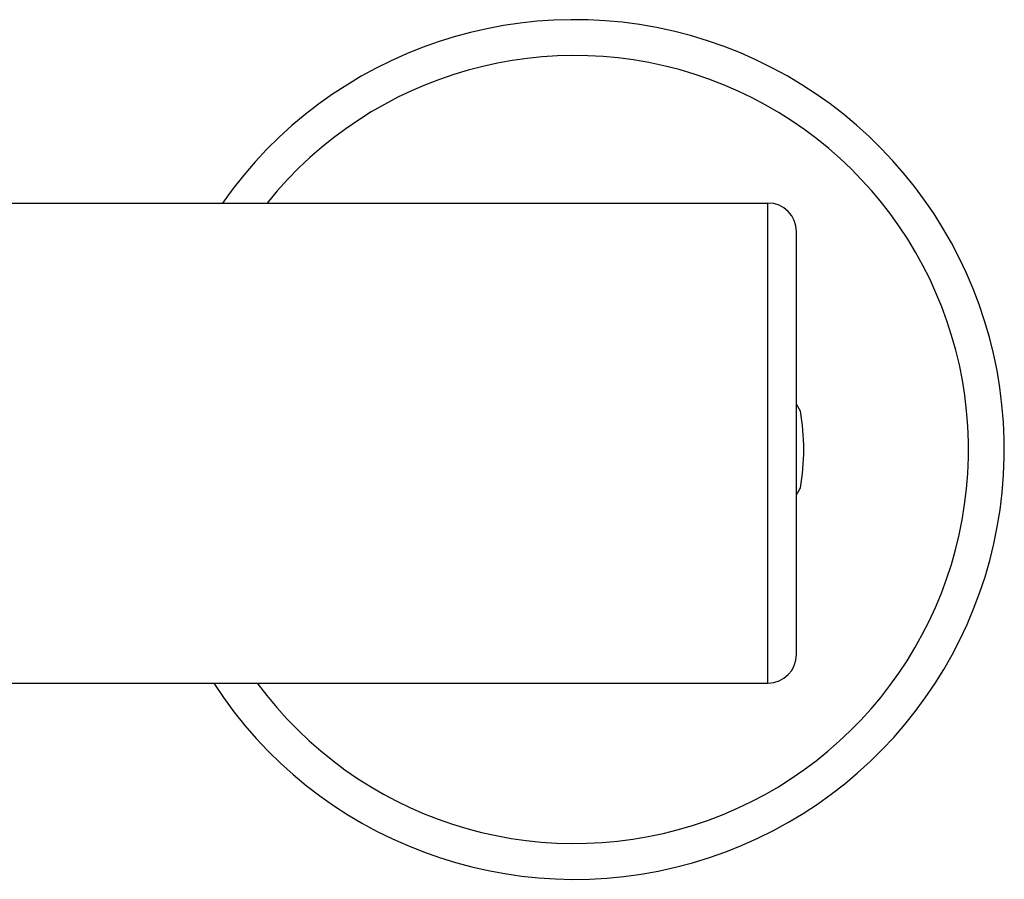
# Model space of a CAD drawing. Header units: millimetres. Extents: x 18 to 699, y 6 to 689.
# Tile 26 of 53: x 205 to 274, y 384 to 444. Entities that reach past the tile are written whole.
import ezdxf

# ---------------------------------------------------------------- set-up
doc = ezdxf.new("R2010")
doc.units = ezdxf.units.MM
doc.header["$LTSCALE"] = 46.255
doc.layers.get('0').update_dxf_attribs({"linetype": 'CONTINUOUS'})

msp = doc.modelspace()

# ---------------------------------------------------------------- linework, layer by layer
at = {"color": 7, "linetype": 'CONTINUOUS'}
for p, q in [((202.113, 430.916), (257.114, 430.916)), ((259.114, 399.416), (259.114, 428.916)), ((259.388, 416.394), (259.114, 416.869)), ((259.114, 410.563), (259.388, 411.038)), ((177.591, 397.416), (257.114, 397.416))]:
    msp.add_line(p, q, dxfattribs=at)
at = {"color": 9, "linetype": 'CONTINUOUS'}
msp.add_line((257.114, 397.416), (257.114, 430.916), dxfattribs=at)
at = {"color": 7, "linetype": 'CONTINUOUS'}
for centre, radius, start, end in [((243.614, 413.716), 30, 212.91224, 145.01607), ((257.114, 428.916), 2, 0, 90), ((243.614, 413.716), 16, 350.36413, 9.63587), ((257.114, 399.416), 2, 270, 360)]:
    msp.add_arc(centre, radius, start, end, dxfattribs=at)
at = {"color": 9, "linetype": 'CONTINUOUS'}
msp.add_arc((243.614, 413.716), 27.5, 216.35645, 141.27913, dxfattribs=at)

doc.saveas('drawing.dxf')
